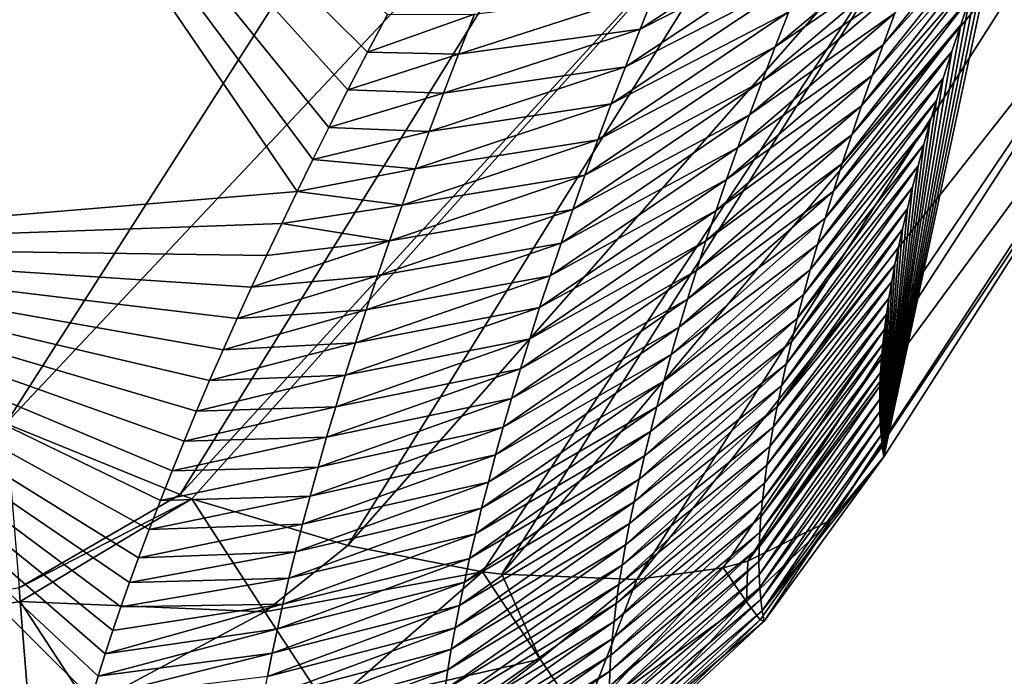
# Model space of a CAD drawing. Header units: metres. Extents: x -99 to 99, y -314 to 25.
# Tile 42 of 256: x -74.54 to -72.7, y -24.3 to -23.07. Entities that reach past the tile are written whole.
import ezdxf

# ---------------------------------------------------------------- set-up
doc = ezdxf.new("R2010")
doc.units = ezdxf.units.M
doc.layers.add('solid_K2442E1000C35', color=7, linetype='CONTINUOUS')

msp = doc.modelspace()

# ---------------------------------------------------------------- linework, layer by layer
at = {"layer": 'solid_K2442E1000C35'}
for points in [[(-74.564964, -23.828533, 103.714195), (-74.046196, -23.017899, 104.11879), (-74.736534, -20.300144, 105.459549)], [(-74.848724, -22.181774, 81.183411), (-74.019279, -23.394619, 88.00592), (-75.255783, -23.497454, 88.03479)], [(-74.848724, -22.181774, 81.183411), (-73.989861, -23.334629, 87.654503), (-74.019279, -23.394619, 88.00592)], [(-74.848724, -22.181774, 81.183411), (-73.959976, -23.27457, 87.309509), (-73.989861, -23.334629, 87.654503)], [(-74.848724, -22.181774, 81.183411), (-73.924179, -23.204313, 86.914383), (-73.959976, -23.27457, 87.309509)], [(-74.848724, -22.181774, 81.183411), (-73.887489, -23.133993, 86.527512), (-73.924179, -23.204313, 86.914383)], [(-74.848724, -22.181774, 81.183411), (-73.850006, -23.063614, 86.148468), (-73.887489, -23.133993, 86.527512)], [(-73.365486, -22.553604, 104.287277), (-74.046196, -23.017899, 104.11879), (-74.564964, -23.828533, 103.714195)], [(-73.365486, -22.553604, 104.287277), (-74.564964, -23.828533, 103.714195), (-74.238617, -23.961758, 103.587601)], [(-73.365486, -22.553604, 104.287277), (-74.238617, -23.961758, 103.587601), (-73.066963, -22.683258, 104.097412)], [(-73.066963, -22.683258, 104.097412), (-74.238617, -23.961758, 103.587601), (-74.216705, -23.969532, 103.57679)], [(-73.066963, -22.683258, 104.097412), (-74.216705, -23.969532, 103.57679), (-73.924622, -24.057358, 103.40255)], [(-73.066963, -22.683258, 104.097412), (-73.924622, -24.057358, 103.40255), (-72.792366, -22.771616, 103.854996)], [(-72.203346, -22.765522, 102.90593), (-73.175186, -24.086395, 102.57476), (-73.01915, -24.008991, 102.240646)], [(-72.35276, -22.813494, 103.248489), (-73.175186, -24.086395, 102.57476), (-72.203346, -22.765522, 102.90593)], [(-72.203346, -22.765522, 102.90593), (-73.01915, -24.008991, 102.240646), (-72.489502, -23.218515, 102.269608)], [(-72.792366, -22.771616, 103.854996), (-73.924622, -24.057358, 103.40255), (-73.672188, -24.106455, 103.19989)], [(-72.792366, -22.771616, 103.854996), (-73.672188, -24.106455, 103.19989), (-73.636101, -24.111006, 103.166214)], [(-72.792366, -22.771616, 103.854996), (-73.636101, -24.111006, 103.166214), (-72.551445, -22.815546, 103.568634)], [(-72.551445, -22.815546, 103.568634), (-73.636101, -24.111006, 103.166214), (-73.383301, -24.120802, 102.886978)], [(-72.35276, -22.813494, 103.248489), (-73.383301, -24.120802, 102.886978), (-73.221741, -24.098879, 102.653969)], [(-72.551445, -22.815546, 103.568634), (-73.383301, -24.120802, 102.886978), (-72.35276, -22.813494, 103.248489)], [(-72.35276, -22.813494, 103.248489), (-73.221741, -24.098879, 102.653969), (-73.175186, -24.086395, 102.57476)], [(-72.921822, -23.119944, 90.098259), (-72.684006, -22.824907, 90.134239), (-72.703873, -22.877222, 90.518059)], [(-72.899902, -23.06073, 89.680237), (-72.684006, -22.824907, 90.134239), (-72.921822, -23.119944, 90.098259)], [(-72.489502, -23.218515, 102.269608), (-72.703873, -22.877222, 90.518059), (-72.684006, -22.824907, 90.134239)], [(-73.377106, -23.090866, 87.105423), (-73.014534, -22.851397, 86.777222), (-73.043892, -22.921818, 87.192551)], [(-73.348106, -23.018627, 86.687607), (-73.014534, -22.851397, 86.777222), (-73.377106, -23.090866, 87.105423)], [(-72.827179, -22.874245, 88.427986), (-73.124374, -23.123842, 88.440552), (-73.09877, -23.058029, 88.024231)], [(-72.827179, -22.874245, 88.427986), (-72.852608, -22.937889, 88.845085), (-73.124374, -23.123842, 88.440552)], [(-72.942627, -23.177692, 90.516571), (-72.703873, -22.877222, 90.518059), (-72.722954, -22.928972, 90.909119)], [(-72.921822, -23.119944, 90.098259), (-72.703873, -22.877222, 90.518059), (-72.942627, -23.177692, 90.516571)], [(-72.920776, -23.891483, 101.896843), (-72.722954, -22.928972, 90.909119), (-72.703873, -22.877222, 90.518059)], [(-72.489502, -23.218515, 102.269608), (-72.920776, -23.891483, 101.896843), (-72.703873, -22.877222, 90.518059)], [(-73.404816, -23.161497, 87.523575), (-73.043892, -22.921818, 87.192551), (-73.071953, -22.990692, 87.608231)], [(-73.377106, -23.090866, 87.105423), (-73.043892, -22.921818, 87.192551), (-73.404816, -23.161497, 87.523575)], [(-72.962341, -23.233988, 90.93515), (-72.722954, -22.928972, 90.909119), (-72.741486, -22.980438, 91.306252)], [(-72.942627, -23.177692, 90.516571), (-72.722954, -22.928972, 90.909119), (-72.962341, -23.233988, 90.93515)], [(-72.920776, -23.891483, 101.896843), (-72.741486, -22.980438, 91.306252), (-72.722954, -22.928972, 90.909119)], [(-72.852608, -22.937889, 88.845085), (-73.148781, -23.188137, 88.857178), (-73.124374, -23.123842, 88.440552)], [(-72.852608, -22.937889, 88.845085), (-72.876839, -23.000048, 89.262505), (-73.148781, -23.188137, 88.857178)], [(-73.431267, -23.230537, 87.942032), (-73.071953, -22.990692, 87.608231), (-73.09877, -23.058029, 88.024231)], [(-73.404816, -23.161497, 87.523575), (-73.071953, -22.990692, 87.608231), (-73.431267, -23.230537, 87.942032)], [(-72.980988, -23.288834, 91.353989), (-72.741486, -22.980438, 91.306252), (-72.759491, -23.031662, 91.709328)], [(-72.962341, -23.233988, 90.93515), (-72.741486, -22.980438, 91.306252), (-72.980988, -23.288834, 91.353989)], [(-72.920776, -23.891483, 101.896843), (-72.759491, -23.031662, 91.709328), (-72.741486, -22.980438, 91.306252)], [(-72.876839, -23.000048, 89.262505), (-73.172028, -23.250921, 89.274094), (-73.148781, -23.188137, 88.857178)], [(-72.876839, -23.000048, 89.262505), (-72.899902, -23.06073, 89.680237), (-73.172028, -23.250921, 89.274094)], [(-73.348106, -23.018627, 86.687607), (-73.716995, -23.137342, 86.710945), (-73.687325, -23.062466, 86.293938)], [(-73.348106, -23.018627, 86.687607), (-73.377106, -23.090866, 87.105423), (-73.716995, -23.137342, 86.710945)], [(-72.998581, -23.342234, 91.773079), (-72.759491, -23.031662, 91.709328), (-72.776878, -23.08251, 92.118896)], [(-72.980988, -23.288834, 91.353989), (-72.759491, -23.031662, 91.709328), (-72.998581, -23.342234, 91.773079)], [(-72.920776, -23.891483, 101.896843), (-72.776878, -23.08251, 92.118896), (-72.759491, -23.031662, 91.709328)], [(-73.687325, -23.062466, 86.293938), (-73.887489, -23.133993, 86.527512), (-73.850006, -23.063614, 86.148468)], [(-73.687325, -23.062466, 86.293938), (-73.716995, -23.137342, 86.710945), (-73.887489, -23.133993, 86.527512)], [(-73.456512, -23.297997, 88.360779), (-73.09877, -23.058029, 88.024231), (-73.124374, -23.123842, 88.440552)], [(-73.431267, -23.230537, 87.942032), (-73.09877, -23.058029, 88.024231), (-73.456512, -23.297997, 88.360779)], [(-72.899902, -23.06073, 89.680237), (-73.194138, -23.312206, 89.691299), (-73.172028, -23.250921, 89.274094)], [(-72.899902, -23.06073, 89.680237), (-72.921822, -23.119944, 90.098259), (-73.194138, -23.312206, 89.691299)], [(-73.015152, -23.394196, 92.192421), (-72.776878, -23.08251, 92.118896), (-72.793549, -23.132849, 92.5355)], [(-72.998581, -23.342234, 91.773079), (-72.776878, -23.08251, 92.118896), (-73.015152, -23.394196, 92.192421)], [(-72.920776, -23.891483, 101.896843), (-72.793549, -23.132849, 92.5355), (-72.776878, -23.08251, 92.118896)], [(-73.377106, -23.090866, 87.105423), (-73.745354, -23.210566, 87.128265), (-73.716995, -23.137342, 86.710945)], [(-73.377106, -23.090866, 87.105423), (-73.404816, -23.161497, 87.523575), (-73.745354, -23.210566, 87.128265)], [(-72.921822, -23.119944, 90.098259), (-73.215134, -23.371996, 90.10878), (-73.194138, -23.312206, 89.691299)], [(-72.921822, -23.119944, 90.098259), (-72.942627, -23.177692, 90.516571), (-73.215134, -23.371996, 90.10878)], [(-73.716995, -23.137342, 86.710945), (-73.924179, -23.204313, 86.914383), (-73.887489, -23.133993, 86.527512)], [(-73.716995, -23.137342, 86.710945), (-73.745354, -23.210566, 87.128265), (-73.924179, -23.204313, 86.914383)], [(-73.48056, -23.363888, 88.779823), (-73.124374, -23.123842, 88.440552), (-73.148781, -23.188137, 88.857178)], [(-73.456512, -23.297997, 88.360779), (-73.124374, -23.123842, 88.440552), (-73.48056, -23.363888, 88.779823)], [(-73.030701, -23.444719, 92.611984), (-72.793549, -23.132849, 92.5355), (-72.80941, -23.182547, 92.959694)], [(-73.015152, -23.394196, 92.192421), (-72.793549, -23.132849, 92.5355), (-73.030701, -23.444719, 92.611984)], [(-72.920776, -23.891483, 101.896843), (-72.80941, -23.182547, 92.959694), (-72.793549, -23.132849, 92.5355)], [(-73.404816, -23.161497, 87.523575), (-73.772438, -23.28215, 87.545883), (-73.745354, -23.210566, 87.128265)], [(-73.404816, -23.161497, 87.523575), (-73.431267, -23.230537, 87.942032), (-73.772438, -23.28215, 87.545883)], [(-73.503456, -23.428217, 89.19915), (-73.148781, -23.188137, 88.857178), (-73.172028, -23.250921, 89.274094)], [(-73.48056, -23.363888, 88.779823), (-73.148781, -23.188137, 88.857178), (-73.503456, -23.428217, 89.19915)], [(-72.942627, -23.177692, 90.516571), (-73.235046, -23.430302, 90.52652), (-73.215134, -23.371996, 90.10878)], [(-72.942627, -23.177692, 90.516571), (-72.962341, -23.233988, 90.93515), (-73.235046, -23.430302, 90.52652)], [(-73.045258, -23.493811, 93.031776), (-72.80941, -23.182547, 92.959694), (-72.822289, -23.224531, 93.329742)], [(-73.030701, -23.444719, 92.611984), (-72.80941, -23.182547, 92.959694), (-73.045258, -23.493811, 93.031776)], [(-72.920776, -23.891483, 101.896843), (-72.822289, -23.224531, 93.329742), (-72.80941, -23.182547, 92.959694)], [(-73.745354, -23.210566, 87.128265), (-73.959976, -23.27457, 87.309509), (-73.924179, -23.204313, 86.914383)], [(-73.745354, -23.210566, 87.128265), (-73.772438, -23.28215, 87.545883), (-73.959976, -23.27457, 87.309509)], [(-73.431267, -23.230537, 87.942032), (-73.798294, -23.352114, 87.963783), (-73.772438, -23.28215, 87.545883)], [(-73.431267, -23.230537, 87.942032), (-73.456512, -23.297997, 88.360779), (-73.798294, -23.352114, 87.963783)], [(-73.058846, -23.541475, 93.451782), (-72.822289, -23.224531, 93.329742), (-72.834435, -23.26586, 93.706108)], [(-73.045258, -23.493811, 93.031776), (-72.822289, -23.224531, 93.329742), (-73.058846, -23.541475, 93.451782)], [(-73.01915, -24.008991, 102.240646), (-72.920776, -23.891483, 101.896843), (-72.489502, -23.218515, 102.269608)], [(-72.920776, -23.891483, 101.896843), (-72.834435, -23.26586, 93.706108), (-72.822289, -23.224531, 93.329742)], [(-72.962341, -23.233988, 90.93515), (-73.253899, -23.487129, 90.944519), (-73.235046, -23.430302, 90.52652)], [(-72.962341, -23.233988, 90.93515), (-72.980988, -23.288834, 91.353989), (-73.253899, -23.487129, 90.944519)], [(-73.525208, -23.490993, 89.618736), (-73.172028, -23.250921, 89.274094), (-73.194138, -23.312206, 89.691299)], [(-73.503456, -23.428217, 89.19915), (-73.172028, -23.250921, 89.274094), (-73.525208, -23.490993, 89.618736)], [(-73.071465, -23.587717, 93.871994), (-72.834435, -23.26586, 93.706108), (-72.845802, -23.306448, 94.089142)], [(-73.058846, -23.541475, 93.451782), (-72.834435, -23.26586, 93.706108), (-73.071465, -23.587717, 93.871994)], [(-72.920776, -23.891483, 101.896843), (-72.845802, -23.306448, 94.089142), (-72.834435, -23.26586, 93.706108)], [(-73.772438, -23.28215, 87.545883), (-73.989861, -23.334629, 87.654503), (-73.959976, -23.27457, 87.309509)], [(-73.772438, -23.28215, 87.545883), (-73.798294, -23.352114, 87.963783), (-73.989861, -23.334629, 87.654503)], [(-73.456512, -23.297997, 88.360779), (-73.822952, -23.420467, 88.381966), (-73.798294, -23.352114, 87.963783)], [(-73.456512, -23.297997, 88.360779), (-73.48056, -23.363888, 88.779823), (-73.822952, -23.420467, 88.381966)], [(-72.980988, -23.288834, 91.353989), (-73.271721, -23.542486, 91.362755), (-73.253899, -23.487129, 90.944519)], [(-72.980988, -23.288834, 91.353989), (-72.998581, -23.342234, 91.773079), (-73.271721, -23.542486, 91.362755)], [(-73.545853, -23.552227, 90.038589), (-73.194138, -23.312206, 89.691299), (-73.215134, -23.371996, 90.10878)], [(-73.525208, -23.490993, 89.618736), (-73.194138, -23.312206, 89.691299), (-73.545853, -23.552227, 90.038589)], [(-73.083145, -23.63254, 94.292404), (-72.845802, -23.306448, 94.089142), (-72.85659, -23.34663, 94.47921)], [(-73.071465, -23.587717, 93.871994), (-72.845802, -23.306448, 94.089142), (-73.083145, -23.63254, 94.292404)], [(-72.920776, -23.891483, 101.896843), (-72.85659, -23.34663, 94.47921), (-72.845802, -23.306448, 94.089142)], [(-73.798294, -23.352114, 87.963783), (-74.019279, -23.394619, 88.00592), (-73.989861, -23.334629, 87.654503)], [(-73.798294, -23.352114, 87.963783), (-73.822952, -23.420467, 88.381966), (-74.019279, -23.394619, 88.00592)], [(-72.998581, -23.342234, 91.773079), (-73.288513, -23.596376, 91.781227), (-73.271721, -23.542486, 91.362755)], [(-72.998581, -23.342234, 91.773079), (-73.015152, -23.394196, 92.192421), (-73.288513, -23.596376, 91.781227)], [(-73.093903, -23.675945, 94.712997), (-72.85659, -23.34663, 94.47921), (-72.866913, -23.386574, 94.876106)], [(-73.083145, -23.63254, 94.292404), (-72.85659, -23.34663, 94.47921), (-73.093903, -23.675945, 94.712997)], [(-72.920776, -23.891483, 101.896843), (-72.866913, -23.386574, 94.876106), (-72.85659, -23.34663, 94.47921)], [(-73.48056, -23.363888, 88.779823), (-73.846436, -23.487219, 88.800407), (-73.822952, -23.420467, 88.381966)], [(-73.48056, -23.363888, 88.779823), (-73.503456, -23.428217, 89.19915), (-73.846436, -23.487219, 88.800407)], [(-73.565414, -23.611925, 90.458694), (-73.215134, -23.371996, 90.10878), (-73.235046, -23.430302, 90.52652)], [(-73.545853, -23.552227, 90.038589), (-73.215134, -23.371996, 90.10878), (-73.565414, -23.611925, 90.458694)], [(-75.255783, -23.497454, 88.03479), (-74.019279, -23.394619, 88.00592), (-74.048294, -23.454586, 88.364388)], [(-73.822952, -23.420467, 88.381966), (-74.048294, -23.454586, 88.364388), (-74.019279, -23.394619, 88.00592)], [(-73.015152, -23.394196, 92.192421), (-73.304306, -23.648806, 92.199928), (-73.288513, -23.596376, 91.781227)], [(-73.015152, -23.394196, 92.192421), (-73.030701, -23.444719, 92.611984), (-73.304306, -23.648806, 92.199928)], [(-73.103737, -23.717937, 95.133766), (-72.866913, -23.386574, 94.876106), (-72.876678, -23.426104, 95.279373)], [(-73.093903, -23.675945, 94.712997), (-72.866913, -23.386574, 94.876106), (-73.103737, -23.717937, 95.133766)], [(-72.920776, -23.891483, 101.896843), (-72.876678, -23.426104, 95.279373), (-72.866913, -23.386574, 94.876106)], [(-73.822952, -23.420467, 88.381966), (-73.846436, -23.487219, 88.800407), (-74.048294, -23.454586, 88.364388)], [(-73.503456, -23.428217, 89.19915), (-73.868774, -23.552382, 89.219116), (-73.846436, -23.487219, 88.800407)], [(-73.503456, -23.428217, 89.19915), (-73.525208, -23.490993, 89.618736), (-73.868774, -23.552382, 89.219116)], [(-73.583923, -23.670097, 90.879036), (-73.235046, -23.430302, 90.52652), (-73.253899, -23.487129, 90.944519)], [(-73.565414, -23.611925, 90.458694), (-73.235046, -23.430302, 90.52652), (-73.583923, -23.670097, 90.879036)], [(-73.112671, -23.758518, 95.554718), (-72.876678, -23.426104, 95.279373), (-72.885803, -23.465044, 95.68856)], [(-73.103737, -23.717937, 95.133766), (-72.876678, -23.426104, 95.279373), (-73.112671, -23.758518, 95.554718)], [(-72.920776, -23.891483, 101.896843), (-72.885803, -23.465044, 95.68856), (-72.876678, -23.426104, 95.279373)], [(-73.030701, -23.444719, 92.611984), (-73.319122, -23.69978, 92.618843), (-73.304306, -23.648806, 92.199928)], [(-73.030701, -23.444719, 92.611984), (-73.045258, -23.493811, 93.031776), (-73.319122, -23.69978, 92.618843)], [(-75.255783, -23.497454, 88.03479), (-74.048294, -23.454586, 88.364388), (-74.076759, -23.514294, 88.728806)], [(-73.846436, -23.487219, 88.800407), (-74.076759, -23.514294, 88.728806), (-74.048294, -23.454586, 88.364388)], [(-73.120712, -23.797688, 95.97583), (-72.885803, -23.465044, 95.68856), (-72.893188, -23.498491, 96.051102)], [(-73.112671, -23.758518, 95.554718), (-72.885803, -23.465044, 95.68856), (-73.120712, -23.797688, 95.97583)], [(-72.920776, -23.891483, 101.896843), (-72.893188, -23.498491, 96.051102), (-72.885803, -23.465044, 95.68856)], [(-73.846436, -23.487219, 88.800407), (-74.104576, -23.573639, 89.098915), (-74.076759, -23.514294, 88.728806)], [(-73.846436, -23.487219, 88.800407), (-73.868774, -23.552382, 89.219116), (-74.104576, -23.573639, 89.098915)], [(-73.601402, -23.726751, 91.299614), (-73.253899, -23.487129, 90.944519), (-73.271721, -23.542486, 91.362755)], [(-73.583923, -23.670097, 90.879036), (-73.253899, -23.487129, 90.944519), (-73.601402, -23.726751, 91.299614)], [(-75.255783, -23.497454, 88.03479), (-74.404747, -24.342659, 94.937752), (-76.5, -24.43364, 94.947266)], [(-75.255783, -23.497454, 88.03479), (-74.392273, -24.301662, 94.555466), (-74.404747, -24.342659, 94.937752)], [(-75.255783, -23.497454, 88.03479), (-74.378914, -24.259665, 94.175758), (-74.392273, -24.301662, 94.555466)], [(-75.255783, -23.497454, 88.03479), (-74.364601, -24.21649, 93.796898), (-74.378914, -24.259665, 94.175758)], [(-75.255783, -23.497454, 88.03479), (-74.349365, -24.172127, 93.418747), (-74.364601, -24.21649, 93.796898)], [(-75.255783, -23.497454, 88.03479), (-74.333244, -24.126657, 93.041969), (-74.349365, -24.172127, 93.418747)], [(-75.255783, -23.497454, 88.03479), (-74.316292, -24.080179, 92.667206), (-74.333244, -24.126657, 93.041969)], [(-75.255783, -23.497454, 88.03479), (-74.29631, -24.026899, 92.249542), (-74.316292, -24.080179, 92.667206)], [(-75.255783, -23.497454, 88.03479), (-74.275398, -23.97262, 91.836143), (-74.29631, -24.026899, 92.249542)], [(-75.255783, -23.497454, 88.03479), (-74.253609, -23.917507, 91.427917), (-74.275398, -23.97262, 91.836143)], [(-75.255783, -23.497454, 88.03479), (-74.23101, -23.861732, 91.025772), (-74.253609, -23.917507, 91.427917)], [(-75.255783, -23.497454, 88.03479), (-74.207642, -23.805468, 90.630508), (-74.23101, -23.861732, 91.025772)], [(-75.255783, -23.497454, 88.03479), (-74.183296, -23.748529, 90.240524), (-74.207642, -23.805468, 90.630508)], [(-75.255783, -23.497454, 88.03479), (-74.157944, -23.690868, 89.855171), (-74.183296, -23.748529, 90.240524)], [(-75.255783, -23.497454, 88.03479), (-74.131668, -23.632528, 89.474457), (-74.157944, -23.690868, 89.855171)], [(-75.255783, -23.497454, 88.03479), (-74.104576, -23.573639, 89.098915), (-74.131668, -23.632528, 89.474457)], [(-75.255783, -23.497454, 88.03479), (-74.076759, -23.514294, 88.728806), (-74.104576, -23.573639, 89.098915)], [(-73.525208, -23.490993, 89.618736), (-73.889992, -23.615961, 89.638077), (-73.868774, -23.552382, 89.219116)], [(-73.525208, -23.490993, 89.618736), (-73.545853, -23.552227, 90.038589), (-73.889992, -23.615961, 89.638077)], [(-73.045258, -23.493811, 93.031776), (-73.33297, -23.7493, 93.037964), (-73.319122, -23.69978, 92.618843)], [(-73.045258, -23.493811, 93.031776), (-73.058846, -23.541475, 93.451782), (-73.33297, -23.7493, 93.037964)], [(-73.120712, -23.797688, 95.97583), (-72.893188, -23.498491, 96.051102), (-72.899971, -23.531231, 96.417526)], [(-72.920776, -23.891483, 101.896843), (-72.899971, -23.531231, 96.417526), (-72.893188, -23.498491, 96.051102)], [(-73.617867, -23.781893, 91.720406), (-73.271721, -23.542486, 91.362755), (-73.288513, -23.596376, 91.781227)], [(-73.601402, -23.726751, 91.299614), (-73.271721, -23.542486, 91.362755), (-73.617867, -23.781893, 91.720406)], [(-73.058846, -23.541475, 93.451782), (-73.345871, -23.797375, 93.457291), (-73.33297, -23.7493, 93.037964)], [(-73.058846, -23.541475, 93.451782), (-73.071465, -23.587717, 93.871994), (-73.345871, -23.797375, 93.457291)], [(-73.127869, -23.835451, 96.397095), (-72.899971, -23.531231, 96.417526), (-72.906075, -23.563143, 96.787529)], [(-73.120712, -23.797688, 95.97583), (-72.899971, -23.531231, 96.417526), (-73.127869, -23.835451, 96.397095)], [(-72.920776, -23.891483, 101.896843), (-72.906075, -23.563143, 96.787529), (-72.899971, -23.531231, 96.417526)], [(-73.868774, -23.552382, 89.219116), (-74.131668, -23.632528, 89.474457), (-74.104576, -23.573639, 89.098915)], [(-73.868774, -23.552382, 89.219116), (-73.889992, -23.615961, 89.638077), (-74.131668, -23.632528, 89.474457)], [(-73.545853, -23.552227, 90.038589), (-73.910126, -23.677971, 90.057274), (-73.889992, -23.615961, 89.638077)], [(-73.545853, -23.552227, 90.038589), (-73.565414, -23.611925, 90.458694), (-73.910126, -23.677971, 90.057274)], [(-73.134155, -23.871807, 96.818512), (-72.906075, -23.563143, 96.787529), (-72.911453, -23.59411, 97.160812)], [(-73.127869, -23.835451, 96.397095), (-72.906075, -23.563143, 96.787529), (-73.134155, -23.871807, 96.818512)], [(-72.920776, -23.891483, 101.896843), (-72.911453, -23.59411, 97.160812), (-72.906075, -23.563143, 96.787529)], [(-73.633331, -23.835527, 92.141426), (-73.288513, -23.596376, 91.781227), (-73.304306, -23.648806, 92.199928)], [(-73.617867, -23.781893, 91.720406), (-73.288513, -23.596376, 91.781227), (-73.633331, -23.835527, 92.141426)], [(-73.071465, -23.587717, 93.871994), (-73.357841, -23.844007, 93.876816), (-73.345871, -23.797375, 93.457291)], [(-73.071465, -23.587717, 93.871994), (-73.083145, -23.63254, 94.292404), (-73.357841, -23.844007, 93.876816)], [(-73.139587, -23.906763, 97.240067), (-72.911453, -23.59411, 97.160812), (-72.916054, -23.62401, 97.537064)], [(-73.134155, -23.871807, 96.818512), (-72.911453, -23.59411, 97.160812), (-73.139587, -23.906763, 97.240067)], [(-72.920776, -23.891483, 101.896843), (-72.916054, -23.62401, 97.537064), (-72.911453, -23.59411, 97.160812)], [(-73.889992, -23.615961, 89.638077), (-74.157944, -23.690868, 89.855171), (-74.131668, -23.632528, 89.474457)], [(-73.889992, -23.615961, 89.638077), (-73.910126, -23.677971, 90.057274), (-74.157944, -23.690868, 89.855171)], [(-73.565414, -23.611925, 90.458694), (-73.929184, -23.738417, 90.476715), (-73.910126, -23.677971, 90.057274)], [(-73.565414, -23.611925, 90.458694), (-73.583923, -23.670097, 90.879036), (-73.929184, -23.738417, 90.476715)], [(-73.083145, -23.63254, 94.292404), (-73.368904, -23.889202, 94.296516), (-73.357841, -23.844007, 93.876816)], [(-73.083145, -23.63254, 94.292404), (-73.093903, -23.675945, 94.712997), (-73.368904, -23.889202, 94.296516)], [(-73.144165, -23.940315, 97.661758), (-72.916054, -23.62401, 97.537064), (-72.919823, -23.652746, 97.916054)], [(-73.139587, -23.906763, 97.240067), (-72.916054, -23.62401, 97.537064), (-73.144165, -23.940315, 97.661758)], [(-72.920776, -23.891483, 101.896843), (-72.919823, -23.652746, 97.916054), (-72.916054, -23.62401, 97.537064)], [(-73.647827, -23.887657, 92.562645), (-73.304306, -23.648806, 92.199928), (-73.319122, -23.69978, 92.618843)], [(-73.633331, -23.835527, 92.141426), (-73.304306, -23.648806, 92.199928), (-73.647827, -23.887657, 92.562645)], [(-73.147911, -23.972469, 98.083572), (-72.919823, -23.652746, 97.916054), (-72.922882, -23.680532, 98.298332)], [(-73.144165, -23.940315, 97.661758), (-72.919823, -23.652746, 97.916054), (-73.147911, -23.972469, 98.083572)], [(-72.920776, -23.891483, 101.896843), (-72.922882, -23.680532, 98.298332), (-72.919823, -23.652746, 97.916054)], [(-73.583923, -23.670097, 90.879036), (-73.947212, -23.79731, 90.89637), (-73.929184, -23.738417, 90.476715)], [(-73.583923, -23.670097, 90.879036), (-73.601402, -23.726751, 91.299614), (-73.947212, -23.79731, 90.89637)], [(-73.910126, -23.677971, 90.057274), (-74.183296, -23.748529, 90.240524), (-74.157944, -23.690868, 89.855171)], [(-73.910126, -23.677971, 90.057274), (-73.929184, -23.738417, 90.476715), (-74.183296, -23.748529, 90.240524)], [(-73.093903, -23.675945, 94.712997), (-73.379066, -23.932961, 94.7164), (-73.368904, -23.889202, 94.296516)], [(-73.093903, -23.675945, 94.712997), (-73.103737, -23.717937, 95.133766), (-73.379066, -23.932961, 94.7164)], [(-73.150818, -24.003225, 98.505508), (-72.922882, -23.680532, 98.298332), (-72.92527, -23.707455, 98.68412)], [(-73.147911, -23.972469, 98.083572), (-72.922882, -23.680532, 98.298332), (-73.150818, -24.003225, 98.505508)], [(-72.920776, -23.891483, 101.896843), (-72.92527, -23.707455, 98.68412), (-72.922882, -23.680532, 98.298332)], [(-73.661362, -23.938292, 92.98407), (-73.319122, -23.69978, 92.618843), (-73.33297, -23.7493, 93.037964)], [(-73.647827, -23.887657, 92.562645), (-73.319122, -23.69978, 92.618843), (-73.661362, -23.938292, 92.98407)], [(-73.152901, -24.032583, 98.927551), (-72.92527, -23.707455, 98.68412), (-72.927002, -23.733509, 99.073418)], [(-73.150818, -24.003225, 98.505508), (-72.92527, -23.707455, 98.68412), (-73.152901, -24.032583, 98.927551)], [(-72.920776, -23.891483, 101.896843), (-72.927002, -23.733509, 99.073418), (-72.92527, -23.707455, 98.68412)], [(-73.601402, -23.726751, 91.299614), (-73.964226, -23.854658, 91.316254), (-73.947212, -23.79731, 90.89637)], [(-73.601402, -23.726751, 91.299614), (-73.617867, -23.781893, 91.720406), (-73.964226, -23.854658, 91.316254)], [(-73.103737, -23.717937, 95.133766), (-73.388336, -23.975288, 95.136452), (-73.379066, -23.932961, 94.7164)], [(-73.103737, -23.717937, 95.133766), (-73.112671, -23.758518, 95.554718), (-73.388336, -23.975288, 95.136452)], [(-73.929184, -23.738417, 90.476715), (-74.207642, -23.805468, 90.630508), (-74.183296, -23.748529, 90.240524)], [(-73.929184, -23.738417, 90.476715), (-73.947212, -23.79731, 90.89637), (-74.207642, -23.805468, 90.630508)], [(-73.15416, -24.060543, 99.349709), (-72.927002, -23.733509, 99.073418), (-72.928078, -23.758694, 99.466225)], [(-73.152901, -24.032583, 98.927551), (-72.927002, -23.733509, 99.073418), (-73.15416, -24.060543, 99.349709)], [(-72.920776, -23.891483, 101.896843), (-72.928078, -23.758694, 99.466225), (-72.927002, -23.733509, 99.073418)], [(-73.67395, -23.987434, 93.405693), (-73.33297, -23.7493, 93.037964), (-73.345871, -23.797375, 93.457291)], [(-73.661362, -23.938292, 92.98407), (-73.33297, -23.7493, 93.037964), (-73.67395, -23.987434, 93.405693)], [(-73.112671, -23.758518, 95.554718), (-73.396736, -24.016188, 95.556664), (-73.388336, -23.975288, 95.136452)], [(-73.112671, -23.758518, 95.554718), (-73.120712, -23.797688, 95.97583), (-73.396736, -24.016188, 95.556664)], [(-73.154602, -24.087105, 99.771965), (-72.928078, -23.758694, 99.466225), (-72.92849, -23.78301, 99.862549)], [(-73.15416, -24.060543, 99.349709), (-72.928078, -23.758694, 99.466225), (-73.154602, -24.087105, 99.771965)], [(-72.920776, -23.891483, 101.896843), (-72.92849, -23.78301, 99.862549), (-72.928078, -23.758694, 99.466225)], [(-73.617867, -23.781893, 91.720406), (-73.98024, -23.910467, 91.736343), (-73.964226, -23.854658, 91.316254)], [(-73.617867, -23.781893, 91.720406), (-73.633331, -23.835527, 92.141426), (-73.98024, -23.910467, 91.736343)], [(-73.154602, -24.087105, 99.771965), (-72.92849, -23.78301, 99.862549), (-73.154236, -24.112272, 100.194313)], [(-73.154236, -24.112272, 100.194313), (-72.92849, -23.78301, 99.862549), (-72.928246, -23.806454, 100.262383)], [(-72.920776, -23.891483, 101.896843), (-72.928246, -23.806454, 100.262383), (-72.92849, -23.78301, 99.862549)], [(-73.947212, -23.79731, 90.89637), (-74.23101, -23.861732, 91.025772), (-74.207642, -23.805468, 90.630508)], [(-73.947212, -23.79731, 90.89637), (-73.964226, -23.854658, 91.316254), (-74.23101, -23.861732, 91.025772)], [(-73.685623, -24.035091, 93.827492), (-73.345871, -23.797375, 93.457291), (-73.357841, -23.844007, 93.876816)], [(-73.67395, -23.987434, 93.405693), (-73.345871, -23.797375, 93.457291), (-73.685623, -24.035091, 93.827492)], [(-73.120712, -23.797688, 95.97583), (-73.404266, -24.055658, 95.977036), (-73.396736, -24.016188, 95.556664)], [(-73.120712, -23.797688, 95.97583), (-73.127869, -23.835451, 96.397095), (-73.404266, -24.055658, 95.977036)], [(-73.154236, -24.112272, 100.194313), (-72.928246, -23.806454, 100.262383), (-73.153069, -24.136044, 100.616745)], [(-73.153069, -24.136044, 100.616745), (-72.928246, -23.806454, 100.262383), (-72.927353, -23.829023, 100.665733)], [(-72.920776, -23.891483, 101.896843), (-72.927353, -23.829023, 100.665733), (-72.928246, -23.806454, 100.262383)], [(-74.238617, -23.961758, 103.587601), (-74.564964, -23.828533, 103.714195), (-74.539948, -24.136606, 103.506447)], [(-73.633331, -23.835527, 92.141426), (-73.995277, -23.964741, 92.156631), (-73.98024, -23.910467, 91.736343)], [(-73.633331, -23.835527, 92.141426), (-73.647827, -23.887657, 92.562645), (-73.995277, -23.964741, 92.156631)], [(-73.127869, -23.835451, 96.397095), (-73.41095, -24.093704, 96.397552), (-73.404266, -24.055658, 95.977036)], [(-73.127869, -23.835451, 96.397095), (-73.134155, -23.871807, 96.818512), (-73.41095, -24.093704, 96.397552)], [(-73.153069, -24.136044, 100.616745), (-72.927353, -23.829023, 100.665733), (-73.1511, -24.158421, 101.039261)], [(-73.1511, -24.158421, 101.039261), (-72.927353, -23.829023, 100.665733), (-72.925812, -23.850719, 101.072594)], [(-72.920776, -23.891483, 101.896843), (-72.925812, -23.850719, 101.072594), (-72.927353, -23.829023, 100.665733)], [(-73.964226, -23.854658, 91.316254), (-74.253609, -23.917507, 91.427917), (-74.23101, -23.861732, 91.025772)], [(-73.964226, -23.854658, 91.316254), (-73.98024, -23.910467, 91.736343), (-74.253609, -23.917507, 91.427917)], [(-73.696396, -24.081268, 94.249474), (-73.357841, -23.844007, 93.876816), (-73.368904, -23.889202, 94.296516)], [(-73.685623, -24.035091, 93.827492), (-73.357841, -23.844007, 93.876816), (-73.696396, -24.081268, 94.249474)], [(-73.1511, -24.158421, 101.039261), (-72.925812, -23.850719, 101.072594), (-73.148338, -24.179403, 101.461845)], [(-73.148338, -24.179403, 101.461845), (-72.925812, -23.850719, 101.072594), (-72.923615, -23.87154, 101.482964)], [(-72.920776, -23.891483, 101.896843), (-72.923615, -23.87154, 101.482964), (-72.925812, -23.850719, 101.072594)], [(-73.134155, -23.871807, 96.818512), (-73.416786, -24.130329, 96.818214), (-73.41095, -24.093704, 96.397552)], [(-73.134155, -23.871807, 96.818512), (-73.139587, -23.906763, 97.240067), (-73.416786, -24.130329, 96.818214)], [(-73.148338, -24.179403, 101.461845), (-72.923615, -23.87154, 101.482964), (-72.920776, -23.891483, 101.896843)], [(-73.647827, -23.887657, 92.562645), (-74.009346, -24.017488, 92.577126), (-73.995277, -23.964741, 92.156631)], [(-73.647827, -23.887657, 92.562645), (-73.661362, -23.938292, 92.98407), (-74.009346, -24.017488, 92.577126)], [(-73.706276, -24.125965, 94.671623), (-73.368904, -23.889202, 94.296516), (-73.379066, -23.932961, 94.7164)], [(-73.696396, -24.081268, 94.249474), (-73.368904, -23.889202, 94.296516), (-73.706276, -24.125965, 94.671623)], [(-73.148338, -24.179403, 101.461845), (-72.920776, -23.891483, 101.896843), (-73.144791, -24.198992, 101.884506)], [(-73.01915, -24.008991, 102.240646), (-73.144791, -24.198992, 101.884506), (-72.920776, -23.891483, 101.896843)], [(-73.98024, -23.910467, 91.736343), (-74.275398, -23.97262, 91.836143), (-74.253609, -23.917507, 91.427917)], [(-73.98024, -23.910467, 91.736343), (-73.995277, -23.964741, 92.156631), (-74.275398, -23.97262, 91.836143)], [(-73.139587, -23.906763, 97.240067), (-73.421799, -24.165535, 97.239006), (-73.416786, -24.130329, 96.818214)], [(-73.139587, -23.906763, 97.240067), (-73.144165, -23.940315, 97.661758), (-73.421799, -24.165535, 97.239006)], [(-73.661362, -23.938292, 92.98407), (-74.022484, -24.068712, 92.997803), (-74.009346, -24.017488, 92.577126)], [(-73.661362, -23.938292, 92.98407), (-73.67395, -23.987434, 93.405693), (-74.022484, -24.068712, 92.997803)], [(-73.715271, -24.169188, 95.093941), (-73.379066, -23.932961, 94.7164), (-73.388336, -23.975288, 95.136452)], [(-73.706276, -24.125965, 94.671623), (-73.379066, -23.932961, 94.7164), (-73.715271, -24.169188, 95.093941)], [(-73.144165, -23.940315, 97.661758), (-73.425987, -24.199322, 97.659927), (-73.421799, -24.165535, 97.239006)], [(-73.144165, -23.940315, 97.661758), (-73.147911, -23.972469, 98.083572), (-73.425987, -24.199322, 97.659927)], [(-74.238617, -23.961758, 103.587601), (-74.539948, -24.136606, 103.506447), (-74.216705, -23.969532, 103.57679)], [(-73.995277, -23.964741, 92.156631), (-74.29631, -24.026899, 92.249542), (-74.275398, -23.97262, 91.836143)], [(-73.995277, -23.964741, 92.156631), (-74.009346, -24.017488, 92.577126), (-74.29631, -24.026899, 92.249542)], [(-74.216705, -23.969532, 103.57679), (-74.539948, -24.136606, 103.506447), (-74.537903, -24.161844, 103.485413)], [(-74.216705, -23.969532, 103.57679), (-74.537903, -24.161844, 103.485413), (-74.079727, -24.181398, 103.363968)], [(-73.924622, -24.057358, 103.40255), (-74.216705, -23.969532, 103.57679), (-74.079727, -24.181398, 103.363968)], [(-73.723404, -24.210939, 95.516411), (-73.388336, -23.975288, 95.136452), (-73.396736, -24.016188, 95.556664)], [(-73.715271, -24.169188, 95.093941), (-73.388336, -23.975288, 95.136452), (-73.723404, -24.210939, 95.516411)], [(-73.147911, -23.972469, 98.083572), (-73.429367, -24.231695, 98.080963), (-73.425987, -24.199322, 97.659927)], [(-73.147911, -23.972469, 98.083572), (-73.150818, -24.003225, 98.505508), (-73.429367, -24.231695, 98.080963)], [(-73.67395, -23.987434, 93.405693), (-74.034698, -24.11842, 93.418663), (-74.022484, -24.068712, 92.997803)], [(-73.67395, -23.987434, 93.405693), (-73.685623, -24.035091, 93.827492), (-74.034698, -24.11842, 93.418663)], [(-73.150818, -24.003225, 98.505508), (-73.431938, -24.262653, 98.502121), (-73.429367, -24.231695, 98.080963)], [(-73.150818, -24.003225, 98.505508), (-73.152901, -24.032583, 98.927551), (-73.431938, -24.262653, 98.502121)], [(-74.009346, -24.017488, 92.577126), (-74.316292, -24.080179, 92.667206), (-74.29631, -24.026899, 92.249542)], [(-74.009346, -24.017488, 92.577126), (-74.022484, -24.068712, 92.997803), (-74.316292, -24.080179, 92.667206)], [(-73.730682, -24.251221, 95.939041), (-73.396736, -24.016188, 95.556664), (-73.404266, -24.055658, 95.977036)], [(-73.723404, -24.210939, 95.516411), (-73.396736, -24.016188, 95.556664), (-73.730682, -24.251221, 95.939041)], [(-73.01915, -24.008991, 102.240646), (-73.178108, -24.162865, 102.403008), (-73.1521, -24.19594, 102.145401)], [(-73.01915, -24.008991, 102.240646), (-73.175186, -24.086395, 102.57476), (-73.178108, -24.162865, 102.403008)], [(-73.01915, -24.008991, 102.240646), (-73.1521, -24.19594, 102.145401), (-73.144791, -24.198992, 101.884506)], [(-73.685623, -24.035091, 93.827492), (-74.046005, -24.166616, 93.839699), (-74.034698, -24.11842, 93.418663)], [(-73.685623, -24.035091, 93.827492), (-73.696396, -24.081268, 94.249474), (-74.046005, -24.166616, 93.839699)], [(-73.152901, -24.032583, 98.927551), (-73.433716, -24.292196, 98.923386), (-73.431938, -24.262653, 98.502121)], [(-73.152901, -24.032583, 98.927551), (-73.15416, -24.060543, 99.349709), (-73.433716, -24.292196, 98.923386)], [(-73.924622, -24.057358, 103.40255), (-74.079727, -24.181398, 103.363968), (-73.672188, -24.106455, 103.19989)], [(-73.737122, -24.290035, 96.361809), (-73.404266, -24.055658, 95.977036), (-73.41095, -24.093704, 96.397552)], [(-73.730682, -24.251221, 95.939041), (-73.404266, -24.055658, 95.977036), (-73.737122, -24.290035, 96.361809)], [(-73.15416, -24.060543, 99.349709), (-73.4347, -24.320328, 99.344749), (-73.433716, -24.292196, 98.923386)], [(-73.15416, -24.060543, 99.349709), (-73.154602, -24.087105, 99.771965), (-73.4347, -24.320328, 99.344749)], [(-74.022484, -24.068712, 92.997803), (-74.333244, -24.126657, 93.041969), (-74.316292, -24.080179, 92.667206)], [(-74.022484, -24.068712, 92.997803), (-74.034698, -24.11842, 93.418663), (-74.333244, -24.126657, 93.041969)], [(-73.696396, -24.081268, 94.249474), (-74.056427, -24.213308, 94.26091), (-74.046005, -24.166616, 93.839699)], [(-73.696396, -24.081268, 94.249474), (-73.706276, -24.125965, 94.671623), (-74.056427, -24.213308, 94.26091)], [(-73.742722, -24.327389, 96.784714), (-73.41095, -24.093704, 96.397552), (-73.416786, -24.130329, 96.818214)], [(-73.737122, -24.290035, 96.361809), (-73.41095, -24.093704, 96.397552), (-73.742722, -24.327389, 96.784714)], [(-73.154602, -24.087105, 99.771965), (-73.434898, -24.347046, 99.766212), (-73.4347, -24.320328, 99.344749)], [(-73.154602, -24.087105, 99.771965), (-73.154236, -24.112272, 100.194313), (-73.434898, -24.347046, 99.766212)], [(-73.175186, -24.086395, 102.57476), (-73.221741, -24.098879, 102.653969), (-73.178108, -24.162865, 102.403008)], [(-74.079727, -24.181398, 103.363968), (-73.9627, -24.360262, 103.112274), (-73.672188, -24.106455, 103.19989)], [(-73.9627, -24.360262, 103.112274), (-73.564217, -24.269665, 102.902931), (-73.672188, -24.106455, 103.19989)], [(-73.636101, -24.111006, 103.166214), (-73.672188, -24.106455, 103.19989), (-73.564217, -24.269665, 102.902931)], [(-73.383301, -24.120802, 102.886978), (-73.636101, -24.111006, 103.166214), (-73.564217, -24.269665, 102.902931)], [(-73.485374, -24.384966, 102.576134), (-73.178108, -24.162865, 102.403008), (-73.221741, -24.098879, 102.653969)], [(-73.383301, -24.120802, 102.886978), (-73.485374, -24.384966, 102.576134), (-73.221741, -24.098879, 102.653969)], [(-73.154236, -24.112272, 100.194313), (-73.434311, -24.372355, 100.187767), (-73.434898, -24.347046, 99.766212)], [(-73.154236, -24.112272, 100.194313), (-73.153069, -24.136044, 100.616745), (-73.434311, -24.372355, 100.187767)], [(-74.034698, -24.11842, 93.418663), (-74.349365, -24.172127, 93.418747), (-74.333244, -24.126657, 93.041969)], [(-74.034698, -24.11842, 93.418663), (-74.046005, -24.166616, 93.839699), (-74.349365, -24.172127, 93.418747)], [(-73.706276, -24.125965, 94.671623), (-74.065971, -24.258497, 94.682274), (-74.056427, -24.213308, 94.26091)], [(-73.706276, -24.125965, 94.671623), (-73.715271, -24.169188, 95.093941), (-74.065971, -24.258497, 94.682274)], [(-73.747505, -24.363279, 97.207748), (-73.416786, -24.130329, 96.818214), (-73.421799, -24.165535, 97.239006)], [(-73.742722, -24.327389, 96.784714), (-73.416786, -24.130329, 96.818214), (-73.747505, -24.363279, 97.207748)], [(-73.383301, -24.120802, 102.886978), (-73.564217, -24.269665, 102.902931), (-73.485374, -24.384966, 102.576134)], [(-76.5, -24.481247, 103.245033), (-74.537903, -24.161844, 103.485413), (-74.539948, -24.136606, 103.506447)], [(-73.153069, -24.136044, 100.616745), (-73.432945, -24.396252, 100.609406), (-73.434311, -24.372355, 100.187767)], [(-73.153069, -24.136044, 100.616745), (-73.1511, -24.158421, 101.039261), (-73.432945, -24.396252, 100.609406)], [(-76.5, -24.481247, 103.245033), (-74.518478, -24.40097, 103.244972), (-74.537903, -24.161844, 103.485413)], [(-74.410225, -24.357897, 103.279861), (-74.537903, -24.161844, 103.485413), (-74.518478, -24.40097, 103.244972)], [(-74.410225, -24.357897, 103.279861), (-74.079727, -24.181398, 103.363968), (-74.537903, -24.161844, 103.485413)], [(-74.046005, -24.166616, 93.839699), (-74.378914, -24.259665, 94.175758), (-74.364601, -24.21649, 93.796898)], [(-74.046005, -24.166616, 93.839699), (-74.056427, -24.213308, 94.26091), (-74.378914, -24.259665, 94.175758)], [(-74.046005, -24.166616, 93.839699), (-74.364601, -24.21649, 93.796898), (-74.349365, -24.172127, 93.418747)], [(-73.715271, -24.169188, 95.093941), (-74.074654, -24.302189, 95.103798), (-74.065971, -24.258497, 94.682274)], [(-73.715271, -24.169188, 95.093941), (-73.723404, -24.210939, 95.516411), (-74.074654, -24.302189, 95.103798)], [(-73.75148, -24.397713, 97.630905), (-73.421799, -24.165535, 97.239006), (-73.425987, -24.199322, 97.659927)], [(-73.747505, -24.363279, 97.207748), (-73.421799, -24.165535, 97.239006), (-73.75148, -24.397713, 97.630905)], [(-73.485374, -24.384966, 102.576134), (-73.438217, -24.448919, 102.229729), (-73.178108, -24.162865, 102.403008)], [(-73.438217, -24.448919, 102.229729), (-73.1521, -24.19594, 102.145401), (-73.178108, -24.162865, 102.403008)], [(-73.1511, -24.158421, 101.039261), (-73.430817, -24.418739, 101.03112), (-73.432945, -24.396252, 100.609406)], [(-73.1511, -24.158421, 101.039261), (-73.148338, -24.179403, 101.461845), (-73.430817, -24.418739, 101.03112)], [(-74.410225, -24.357897, 103.279861), (-73.9627, -24.360262, 103.112274), (-74.079727, -24.181398, 103.363968)], [(-73.148338, -24.179403, 101.461845), (-73.427925, -24.439817, 101.452911), (-73.430817, -24.418739, 101.03112)], [(-73.148338, -24.179403, 101.461845), (-73.144791, -24.198992, 101.884506), (-73.427925, -24.439817, 101.452911)], [(-73.754654, -24.430691, 98.054184), (-73.425987, -24.199322, 97.659927), (-73.429367, -24.231695, 98.080963)], [(-73.75148, -24.397713, 97.630905), (-73.425987, -24.199322, 97.659927), (-73.754654, -24.430691, 98.054184)], [(-73.438217, -24.448919, 102.229729), (-73.424263, -24.459486, 101.874763), (-73.1521, -24.19594, 102.145401)], [(-73.144791, -24.198992, 101.884506), (-73.424263, -24.459486, 101.874763), (-73.427925, -24.439817, 101.452911)], [(-73.1521, -24.19594, 102.145401), (-73.424263, -24.459486, 101.874763), (-73.144791, -24.198992, 101.884506)], [(-74.056427, -24.213308, 94.26091), (-74.392273, -24.301662, 94.555466), (-74.378914, -24.259665, 94.175758)], [(-74.056427, -24.213308, 94.26091), (-74.065971, -24.258497, 94.682274), (-74.392273, -24.301662, 94.555466)], [(-73.723404, -24.210939, 95.516411), (-74.082489, -24.344383, 95.525475), (-74.074654, -24.302189, 95.103798)], [(-73.723404, -24.210939, 95.516411), (-73.730682, -24.251221, 95.939041), (-74.082489, -24.344383, 95.525475)], [(-73.757034, -24.462215, 98.477577), (-73.429367, -24.231695, 98.080963), (-73.431938, -24.262653, 98.502121)], [(-73.754654, -24.430691, 98.054184), (-73.429367, -24.231695, 98.080963), (-73.757034, -24.462215, 98.477577)], [(-74.065971, -24.258497, 94.682274), (-74.404747, -24.342659, 94.937752), (-74.392273, -24.301662, 94.555466)], [(-74.065971, -24.258497, 94.682274), (-74.074654, -24.302189, 95.103798), (-74.404747, -24.342659, 94.937752)], [(-73.730682, -24.251221, 95.939041), (-74.089485, -24.385086, 95.947296), (-74.082489, -24.344383, 95.525475)], [(-73.730682, -24.251221, 95.939041), (-73.737122, -24.290035, 96.361809), (-74.089485, -24.385086, 95.947296)], [(-73.758629, -24.492283, 98.90107), (-73.431938, -24.262653, 98.502121), (-73.433716, -24.292196, 98.923386)], [(-73.757034, -24.462215, 98.477577), (-73.431938, -24.262653, 98.502121), (-73.758629, -24.492283, 98.90107)], [(-73.9627, -24.360262, 103.112274), (-73.868805, -24.501055, 102.828735), (-73.564217, -24.269665, 102.902931)], [(-73.868805, -24.501055, 102.828735), (-73.485374, -24.384966, 102.576134), (-73.564217, -24.269665, 102.902931)], [(-73.737122, -24.290035, 96.361809), (-74.095657, -24.424299, 96.369255), (-74.089485, -24.385086, 95.947296)], [(-73.737122, -24.290035, 96.361809), (-73.742722, -24.327389, 96.784714), (-74.095657, -24.424299, 96.369255)], [(-73.759445, -24.520901, 99.324669), (-73.433716, -24.292196, 98.923386), (-73.4347, -24.320328, 99.344749)], [(-73.758629, -24.492283, 98.90107), (-73.433716, -24.292196, 98.923386), (-73.759445, -24.520901, 99.324669)]]:
    msp.add_3dface(points, dxfattribs=at)

doc.saveas('drawing.dxf')
